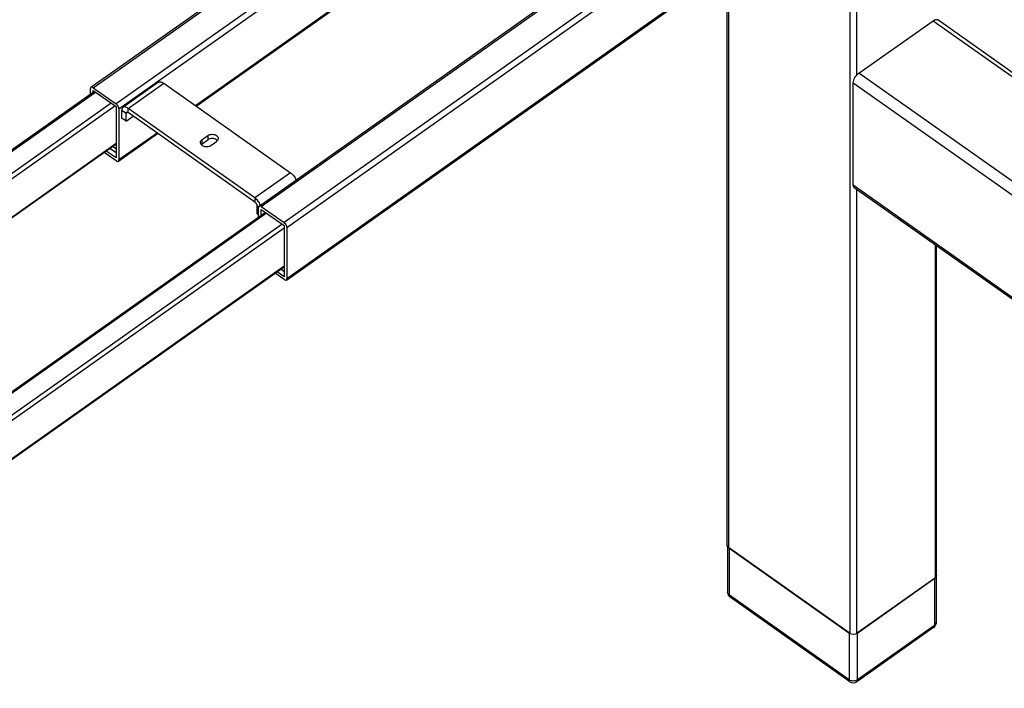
# Model space of a CAD drawing. Extents: x 765 to 5521, y -3239 to 125.
# Tile 14 of 24: x 3625 to 3951, y -1780 to -1559. Entities that reach past the tile are written whole.
import ezdxf

# ---------------------------------------------------------------- set-up
doc = ezdxf.new("R2010")
doc.units = 0
for name, color, linetype in [('1_96_008_XAKDXF_CONTINUOUS_LINE', 7, 'Continuous'), ('AK-ZHHL01YJ-DXF_CONTINUOUS_LINE', 7, 'Continuous'), ('AK-ZHHL02J-9DXF_CONTINUOUS_LINE', 7, 'Continuous'), ('AK-ZHLJJ03-7DXF_CONTINUOUS_LINE', 7, 'Continuous'), ('PLASTIC_FOOTDXF_CONTINUOUS_LINE', 7, 'Continuous')]:
    doc.layers.add(name, color=color, linetype=linetype)

msp = doc.modelspace()

# ---------------------------------------------------------------- linework, layer by layer
at = {"layer": '1_96_008_XAKDXF_CONTINUOUS_LINE', "linetype": 'Continuous'}
for p, q in [((3899.482, -1519.033), (3899.482, -1762.278)), ((3901.839, -1577.393), (3901.839, -1519.033)), ((3858.925, -1733.111), (3858.925, -1542.107)), ((3859.413, -1733.944), (3859.413, -1541.762)), ((3901.839, -1762.278), (3901.839, -1615.344)), ((3927.766, -1633.677), (3927.766, -1743.944)), ((3928.255, -1743.111), (3928.255, -1634.022)), ((3859.413, -1733.944), (3899.482, -1762.278)), ((3901.839, -1762.278), (3927.766, -1743.944))]:
    msp.add_line(p, q, dxfattribs=at)
for centre, start, end in [((3859.753, -1733.111), 180.00109, 182.4865), ((3927.426, -1743.111), 357.5135, 359.99891)]:
    msp.add_arc(centre, 0.829, start, end, dxfattribs=at)
for points in [[(3859.059, -1733.574), (3858.981, -1733.446), (3858.932, -1733.296), (3858.925, -1733.147)], [(3859.413, -1733.944), (3859.273, -1733.846), (3859.147, -1733.72), (3859.059, -1733.574)], [(3928.121, -1743.574), (3928.032, -1743.72), (3927.906, -1743.846), (3927.766, -1743.944)], [(3928.254, -1743.147), (3928.247, -1743.296), (3928.198, -1743.446), (3928.121, -1743.574)], [(3901.839, -1762.278), (3901.198, -1762.731), (3900.124, -1762.731), (3899.482, -1762.278)]]:
    msp.add_open_spline(points, degree=3, dxfattribs=at)
at = {"layer": 'AK-ZHHL01YJ-DXF_CONTINUOUS_LINE', "linetype": 'Continuous'}
for p, q in [((3648.302, -1581.47), (3871.512, -1423.637)), ((3649.072, -1581.616), (3872.282, -1423.783)), ((3879.825, -1429.116), (3656.615, -1586.949)), ((3703.928, -1620.803), (3927.138, -1462.97)), ((3704.698, -1620.949), (3927.908, -1463.116)), ((3935.45, -1468.449), (3712.24, -1626.283)), ((3713.183, -1627.892), (3936.393, -1470.059)), ((3713.01, -1645.285), (3947.298, -1479.618)), ((3947.471, -1479.196), (3713.183, -1644.863)), ((3657.557, -1588.559), (3790.505, -1494.55)), ((3790.48, -1511.539), (3682.952, -1587.573)), ((3683.164, -1587.722), (3790.704, -1511.68)), ((3670.675, -1579.788), (3658.889, -1588.121)), ((3660.621, -1588.449), (3672.407, -1580.116)), ((3672.407, -1580.116), (3714.362, -1609.783)), ((3648.129, -1583.774), (3648.129, -1581.892)), ((3649.072, -1581.616), (3656.615, -1586.949)), ((3649.072, -1583.108), (3649.072, -1582.559)), ((3649.072, -1582.559), (3656.615, -1587.892)), ((3656.615, -1587.892), (3656.615, -1604.863)), ((3657.557, -1588.559), (3657.557, -1605.529)), ((3658.5, -1591.663), (3658.5, -1589.07)), ((3658.5, -1589.07), (3659.914, -1590.07)), ((3659.914, -1590.07), (3660.38, -1589.741)), ((3659.914, -1592.663), (3659.914, -1590.07)), ((3660.045, -1589.754), (3660.121, -1589.717)), ((3660.621, -1589.863), (3660.621, -1588.449)), ((3702.576, -1618.116), (3660.621, -1588.449)), ((3702.576, -1619.53), (3660.621, -1589.863)), ((3659.914, -1592.663), (3658.5, -1591.663)), ((3659.914, -1592.663), (3662.248, -1591.013)), ((3657.384, -1605.951), (3670.379, -1596.763)), ((3670.167, -1596.613), (3657.557, -1605.529)), ((3685.135, -1598.783), (3687.02, -1597.449)), ((3685.135, -1600.197), (3685.135, -1598.783)), ((3685.135, -1600.197), (3687.02, -1598.863)), ((3687.02, -1597.449), (3687.02, -1598.863)), ((3687.963, -1600.783), (3689.849, -1599.449)), ((3656.615, -1605.805), (3652.711, -1603.045)), ((3656.615, -1604.863), (3653.378, -1602.574)), ((3656.615, -1603.196), (3654.556, -1601.74)), ((3655.556, -1601.033), (3656.615, -1601.782)), ((3714.362, -1609.783), (3702.576, -1618.116)), ((3702.576, -1618.116), (3702.576, -1619.53)), ((3703.284, -1623.33), (3703.284, -1620.737)), ((3703.284, -1620.737), (3703.744, -1621.063)), ((3703.755, -1624.441), (3703.755, -1621.225)), ((3704.698, -1620.949), (3712.24, -1626.283)), ((3704.698, -1623.774), (3704.698, -1621.892)), ((3704.698, -1621.892), (3712.24, -1627.225)), ((3703.755, -1623.663), (3703.284, -1623.33)), ((3712.24, -1627.225), (3712.24, -1644.196)), ((3713.183, -1627.892), (3713.183, -1644.863)), ((3712.24, -1644.196), (3709.946, -1642.574)), ((3712.24, -1642.529), (3711.125, -1641.74)), ((3712.125, -1641.033), (3712.24, -1641.115)), ((3712.24, -1645.139), (3709.28, -1643.045))]:
    msp.add_line(p, q, dxfattribs=at)
for points, knots in [([(3670.674, -1579.788), (3670.774, -1579.718), (3671.028, -1579.621), (3671.463, -1579.648), (3671.938, -1579.817), (3672.248, -1580.004), (3672.407, -1580.116)], [0, 0, 0, 0, 0.1957859, 0.4201216, 0.6877531, 1, 1, 1, 1]), ([(3649.072, -1581.616), (3649.002, -1581.566), (3648.782, -1581.428), (3648.451, -1581.365), (3648.302, -1581.47)], [0, 0, 0, 0, 0.3206562, 1, 1, 1, 1]), ([(3657.557, -1588.559), (3657.557, -1588.419), (3657.424, -1587.793), (3657.018, -1587.234), (3656.615, -1586.949)], [0, 0, 0, 0, 0.2200247, 1, 1, 1, 1]), ([(3658.889, -1588.121), (3658.76, -1588.213), (3658.543, -1588.518), (3658.5, -1588.877), (3658.5, -1589.07)], [0, 0, 0, 0, 0.450272, 1, 1, 1, 1]), ([(3660.621, -1588.449), (3660.463, -1588.337), (3660.153, -1588.15), (3659.678, -1587.981), (3659.243, -1587.955), (3658.989, -1588.051), (3658.889, -1588.121)], [0, 0, 0, 0, 0.3122469, 0.5798784, 0.8042141, 1, 1, 1, 1]), ([(3659.914, -1590.07), (3659.914, -1590.036), (3659.921, -1589.921), (3659.977, -1589.801), (3660.045, -1589.754)], [0, 0, 0, 0, 0.2945061, 1, 1, 1, 1]), ([(3660.121, -1589.717), (3660.156, -1589.707), (3660.336, -1589.691), (3660.506, -1589.782), (3660.621, -1589.863)], [0, 0, 0, 0, 0.2028576, 1, 1, 1, 1]), ([(3684.549, -1599.783), (3684.549, -1599.595), (3684.67, -1599.193), (3684.963, -1598.904), (3685.135, -1598.783)], [0, 0, 0, 0, 0.471048, 1, 1, 1, 1]), ([(3687.963, -1600.783), (3687.665, -1600.993), (3686.923, -1601.248), (3685.807, -1601.178), (3684.984, -1600.748), (3684.613, -1600.216), (3684.549, -1599.923), (3684.549, -1599.783)], [0, 0, 0, 0, 0.263051, 0.5413818, 0.7907476, 0.8992079, 1, 1, 1, 1]), ([(3689.849, -1597.449), (3690.02, -1597.571), (3690.313, -1597.86), (3690.434, -1598.262), (3690.434, -1598.449)], [0, 0, 0, 0, 0.5289438, 1, 1, 1, 1]), ([(3690.434, -1598.449), (3690.434, -1598.637), (3690.313, -1599.039), (3690.02, -1599.328), (3689.849, -1599.449)], [0, 0, 0, 0, 0.4710562, 1, 1, 1, 1]), ([(3656.615, -1605.805), (3656.685, -1605.855), (3656.905, -1605.993), (3657.236, -1606.056), (3657.384, -1605.951)], [0, 0, 0, 0, 0.3206562, 1, 1, 1, 1]), ([(3714.362, -1609.783), (3714.764, -1610.067), (3715.48, -1610.792), (3716.002, -1611.664), (3716.196, -1612.137)], [0, 0, 0, 0, 0.4908415, 1, 1, 1, 1]), ([(3704.411, -1620.47), (3704.217, -1619.997), (3703.695, -1619.126), (3702.979, -1618.4), (3702.576, -1618.116)], [0, 0, 0, 0, 0.5091585, 1, 1, 1, 1]), ([(3702.576, -1619.53), (3702.625, -1619.564), (3702.82, -1619.723), (3702.979, -1619.925), (3703.076, -1620.091)], [0, 0, 0, 0, 0.2347763, 1, 1, 1, 1]), ([(3703.076, -1620.091), (3703.109, -1620.146), (3703.213, -1620.347), (3703.284, -1620.573), (3703.284, -1620.737)], [0, 0, 0, 0, 0.2794532, 1, 1, 1, 1]), ([(3704.698, -1620.949), (3704.627, -1620.899), (3704.407, -1620.761), (3704.077, -1620.698), (3703.928, -1620.803)], [0, 0, 0, 0, 0.3206562, 1, 1, 1, 1]), ([(3713.183, -1627.892), (3713.183, -1627.753), (3713.05, -1627.126), (3712.643, -1626.568), (3712.24, -1626.283)], [0, 0, 0, 0, 0.2200247, 1, 1, 1, 1]), ([(3712.24, -1645.139), (3712.311, -1645.188), (3712.531, -1645.327), (3712.861, -1645.39), (3713.01, -1645.284)], [0, 0, 0, 0, 0.3206562, 1, 1, 1, 1])]:
    msp.add_open_spline(points, degree=3, knots=knots, dxfattribs=at)
for points in [[(3648.302, -1581.47), (3648.178, -1581.558), (3648.129, -1581.74), (3648.129, -1581.892)], [(3687.02, -1597.449), (3687.421, -1597.166), (3688.434, -1596.904), (3689.447, -1597.166), (3689.849, -1597.449)], [(3685.135, -1600.197), (3685.02, -1600.278), (3684.914, -1600.373), (3684.824, -1600.481)], [(3689.849, -1598.863), (3689.447, -1598.58), (3688.434, -1598.319), (3687.421, -1598.58), (3687.02, -1598.863)], [(3690.164, -1599.154), (3690.074, -1599.043), (3689.965, -1598.946), (3689.849, -1598.863)], [(3657.384, -1605.951), (3657.508, -1605.863), (3657.557, -1605.681), (3657.557, -1605.529)], [(3703.928, -1620.803), (3703.804, -1620.891), (3703.755, -1621.073), (3703.755, -1621.225)], [(3713.01, -1645.284), (3713.134, -1645.197), (3713.183, -1645.015), (3713.183, -1644.863)]]:
    msp.add_open_spline(points, degree=3, dxfattribs=at)
at = {"layer": 'AK-ZHHL02J-9DXF_CONTINUOUS_LINE', "linetype": 'Continuous'}
for p, q in [((3649.46, -1582.833), (3505.906, -1684.341)), ((3506.272, -1684.6), (3649.826, -1583.092)), ((3655.012, -1586.759), (3511.457, -1688.267)), ((3512.631, -1689.144), (3656.219, -1587.612)), ((3656.615, -1600.06), (3520.722, -1696.151)), ((3656.615, -1600.285), (3520.881, -1696.264)), ((3562.474, -1724.341), (3706.029, -1622.833)), ((3562.84, -1724.6), (3706.395, -1623.092)), ((3711.58, -1626.759), (3568.024, -1728.269)), ((3568.857, -1729.386), (3712.24, -1627.999)), ((3712.24, -1640.727), (3568.962, -1742.04)), ((3568.962, -1742.265), (3712.24, -1640.952))]:
    msp.add_line(p, q, dxfattribs=at)
at = {"layer": 'AK-ZHLJJ03-7DXF_CONTINUOUS_LINE', "linetype": 'Continuous'}
for p, q in [((3902.546, -1576.751), (3927.059, -1559.418)), ((3927.059, -1559.418), (4211.039, -1760.222)), ((4212.015, -1759.532), (3928.599, -1559.126)), ((4186.526, -1777.555), (3902.546, -1576.751)), ((3900.661, -1613.911), (3900.661, -1579.97)), ((3900.661, -1579.97), (4183.307, -1779.831)), ((4135.803, -1780.182), (3900.661, -1613.911)), ((4135.379, -1780.481), (3901.007, -1614.755))]:
    msp.add_line(p, q, dxfattribs=at)
for points, knots in [([(3927.059, -1559.418), (3927.164, -1559.344), (3927.526, -1559.117), (3927.97, -1558.963), (3928.271, -1559.002)], [0, 0, 0, 0, 0.2965962, 1, 1, 1, 1]), ([(3900.661, -1579.97), (3900.661, -1579.367), (3901.163, -1578.128), (3902.001, -1577.137), (3902.546, -1576.751)], [0, 0, 0, 0, 0.4746831, 1, 1, 1, 1]), ([(3901.006, -1614.755), (3900.828, -1614.629), (3900.68, -1614.309), (3900.661, -1614.002), (3900.661, -1613.911)], [0, 0, 0, 0, 0.7062585, 1, 1, 1, 1])]:
    msp.add_open_spline(points, degree=3, knots=knots, dxfattribs=at)
msp.add_open_spline([(3928.271, -1559.002), (3928.387, -1559.017), (3928.504, -1559.059), (3928.599, -1559.126)], degree=3, dxfattribs=at)
at = {"layer": 'PLASTIC_FOOTDXF_CONTINUOUS_LINE', "linetype": 'Continuous'}
for p, q in [((3859.063, -1733.572), (3859.063, -1748.667)), ((3859.648, -1749.667), (3859.648, -1734.111)), ((3899.246, -1762.111), (3859.648, -1734.111)), ((3928.117, -1743.572), (3928.117, -1758.667)), ((3927.531, -1744.111), (3902.075, -1762.111)), ((3927.531, -1744.111), (3927.531, -1759.667)), ((3899.246, -1777.667), (3859.648, -1749.667)), ((3899.506, -1778.3), (3859.908, -1750.3)), ((3927.531, -1759.667), (3902.075, -1777.667)), ((3899.246, -1762.111), (3899.246, -1777.667)), ((3927.271, -1760.3), (3901.815, -1778.3)), ((3902.075, -1777.667), (3902.075, -1762.111))]:
    msp.add_line(p, q, dxfattribs=at)
for centre, radius, start, end in [((3861.063, -1748.667), 2, 180, 234.73561), ((3860.202, -1749.885), 0.508, 223.45808, 234.70056), ((3926.117, -1758.667), 2, 305.26439, 360), ((3900.661, -1776.667), 2, 234.73561, 305.26439)]:
    msp.add_arc(centre, radius, start, end, dxfattribs=at)
for points, knots in [([(3859.648, -1749.667), (3859.477, -1749.546), (3859.184, -1749.257), (3859.063, -1748.855), (3859.063, -1748.667)], [0, 0, 0, 0, 0.5289595, 1, 1, 1, 1]), ([(3859.833, -1750.235), (3859.802, -1750.203), (3859.682, -1750.037), (3859.648, -1749.824), (3859.648, -1749.667)], [0, 0, 0, 0, 0.2211951, 1, 1, 1, 1]), ([(3927.531, -1759.667), (3927.531, -1759.736), (3927.517, -1759.966), (3927.405, -1760.205), (3927.271, -1760.3)], [0, 0, 0, 0, 0.2944804, 1, 1, 1, 1]), ([(3928.117, -1758.667), (3928.117, -1758.855), (3927.995, -1759.257), (3927.703, -1759.546), (3927.531, -1759.667)], [0, 0, 0, 0, 0.4710405, 1, 1, 1, 1]), ([(3899.246, -1777.667), (3899.246, -1777.736), (3899.261, -1777.966), (3899.372, -1778.205), (3899.506, -1778.3)], [0, 0, 0, 0, 0.2944804, 1, 1, 1, 1]), ([(3901.815, -1778.3), (3901.858, -1778.27), (3902.028, -1778.104), (3902.075, -1777.849), (3902.075, -1777.667)], [0, 0, 0, 0, 0.221262, 1, 1, 1, 1])]:
    msp.add_open_spline(points, degree=3, knots=knots, dxfattribs=at)
msp.add_open_spline([(3902.075, -1777.667), (3901.674, -1777.951), (3900.661, -1778.212), (3899.648, -1777.951), (3899.246, -1777.667)], degree=3, dxfattribs=at)

doc.saveas('drawing.dxf')
